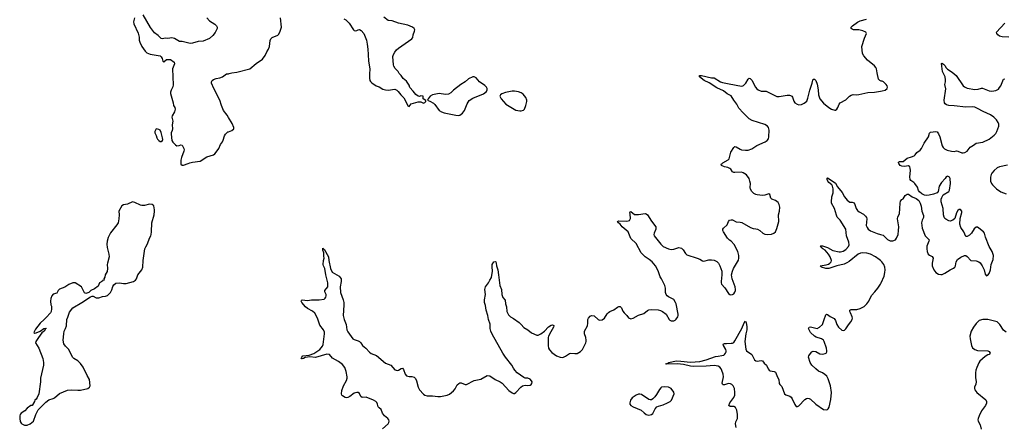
# Model space of a CAD drawing. Header units: inches. Extents: x 1174277 to 1307032, y 522670 to 678486.
# Tile 38 of 121: x 1246797 to 1261901, y 545971 to 552203. Entities that reach past the tile are written whole.
import ezdxf

# ---------------------------------------------------------------- set-up
doc = ezdxf.new("R2010")
doc.units = ezdxf.units.IN
doc.header["$MEASUREMENT"] = 0
for name, color, linetype in [('B2544', 7, 'Continuous'), ('B2545', 7, 'Continuous'), ('B2554', 7, 'Continuous'), ('B2555', 7, 'Continuous'), ('B2564', 7, 'Continuous'), ('B2565', 7, 'Continuous')]:
    doc.layers.add(name, color=color, linetype=linetype)

msp = doc.modelspace()

# ---------------------------------------------------------------- linework, layer by layer
at = {"layer": 'B2544', "color": 6, "elevation": 900}
msp.add_lwpolyline([(1249271, 550000), (1249271, 549990), (1249290, 549971), (1249310, 549971), (1249383, 550000)], dxfattribs=at)
msp.add_lwpolyline([(1248530, 549410), (1248450, 549377), (1248390, 549367), (1248362, 549350), (1248319, 549270), (1248322, 549210), (1248318, 549150), (1248308, 549090), (1248290, 549057), (1248190, 548937), (1248157, 548863), (1248140, 548810), (1248136, 548764), (1248137, 548710), (1248167, 548610), (1248172, 548570), (1248143, 548470), (1248140, 548450), (1248145, 548390), (1248137, 548343), (1248111, 548290), (1248103, 548257), (1248087, 548230), (1248092, 548210), (1248070, 548206), (1248066, 548194), (1248050, 548192), (1248042, 548178), (1248023, 548170), (1248000, 548120), (1247944, 548076), (1247891, 548050), (1247859, 548021), (1247810, 548004), (1247790, 548018), (1247758, 548090), (1247743, 548110), (1247650, 548172), (1247612, 548170), (1247550, 548142), (1247490, 548103), (1247410, 548073), (1247390, 548053), (1247368, 548012), (1247310, 547995), (1247291, 547970), (1247275, 547930), (1247268, 547888), (1247273, 547833), (1247283, 547810), (1247285, 547770), (1247279, 547730), (1247271, 547710), (1247204, 547636), (1247171, 547610), (1247111, 547550), (1247041, 547459), (1247012, 547410), (1247030, 547398), (1247050, 547401), (1247112, 547428), (1247170, 547470), (1247197, 547477), (1247201, 547470), (1247193, 547467), (1247171, 547430), (1247138, 547402), (1247086, 547334), (1247043, 547270), (1247038, 547250), (1247090, 547170), (1247150, 547010), (1247164, 546950), (1247160, 546910), (1247119, 546710), (1247116, 546650), (1247090, 546470), (1247066, 546414), (1247051, 546389), (1247031, 546370), (1247027, 546353), (1246990, 546288), (1246970, 546288), (1246910, 546249), (1246874, 546206), (1246821, 546170), (1246805, 546150), (1246799, 546130), (1246797, 546090), (1246805, 546045), (1246818, 546018), (1246830, 546006), (1246870, 545990), (1246910, 545987), (1246959, 546010), (1247007, 546050), (1247044, 546150), (1247079, 546221), (1247197, 546343), (1247242, 546378), (1247310, 546397), (1247330, 546407), (1247410, 546472), (1247533, 546527), (1247590, 546529), (1247690, 546523), (1247730, 546527), (1247842, 546550), (1247870, 546570), (1247878, 546590), (1247868, 546690), (1247830, 546750), (1247770, 546879), (1247731, 546931), (1247690, 546973), (1247629, 547010), (1247608, 547028), (1247550, 547149), (1247498, 547198), (1247475, 547235), (1247465, 547290), (1247474, 547390), (1247482, 547430), (1247501, 547470), (1247513, 547510), (1247523, 547610), (1247534, 547646), (1247561, 547719), (1247614, 547786), (1247750, 547866), (1247884, 547956), (1247910, 547966), (1247925, 547965), (1247970, 547939), (1248010, 547939), (1248070, 547958), (1248115, 547965), (1248143, 547977), (1248190, 548022), (1248210, 548062), (1248224, 548116), (1248240, 548140), (1248270, 548164), (1248328, 548168), (1248390, 548159), (1248430, 548158), (1248545, 548190), (1248575, 548210), (1248587, 548230), (1248612, 548290), (1248671, 548369), (1248686, 548410), (1248691, 548510), (1248717, 548690), (1248730, 548722), (1248759, 548770), (1248787, 548853), (1248807, 548890), (1248813, 548910), (1248819, 548950), (1248825, 549090), (1248860, 549210), (1248867, 549267), (1248867, 549290), (1248853, 549350), (1248830, 549369), (1248790, 549376), (1248710, 549355), (1248670, 549354), (1248650, 549358), (1248563, 549403)], close=True, dxfattribs=at)
at = {"layer": 'B2545', "color": 6, "elevation": 900}
for points in [[(1248561, 552230), (1248547, 552190), (1248544, 552170), (1248550, 552142), (1248616, 551996), (1248630, 551934), (1248632, 551890), (1248640, 551860), (1248672, 551792), (1248722, 551722), (1248750, 551697), (1248797, 551677), (1248950, 551650), (1248970, 551635), (1248985, 551610), (1248992, 551570), (1249010, 551558), (1249050, 551591), (1249070, 551595), (1249110, 551591), (1249165, 551550), (1249171, 551529), (1249139, 551450), (1249153, 551207), (1249146, 551174), (1249119, 551121), (1249111, 551090), (1249110, 551070), (1249151, 550930), (1249155, 550890), (1249177, 550857), (1249183, 550830), (1249170, 550790), (1249135, 550730), (1249133, 550710), (1249145, 550650), (1249134, 550590), (1249139, 550530), (1249135, 550505), (1249121, 550470), (1249119, 550450), (1249130, 550354), (1249147, 550327), (1249185, 550285), (1249210, 550271), (1249246, 550274), (1249270, 550285), (1249290, 550282), (1249315, 550230), (1249319, 550210), (1249315, 550190), (1249277, 550090), (1249271, 550050), (1249271, 550000)], [(1249670, 552230), (1249708, 552188), (1249790, 552135), (1249816, 552110), (1249827, 552090), (1249826, 552070), (1249795, 552005), (1249760, 551960), (1249710, 551917), (1249610, 551875), (1249533, 551867), (1249450, 551842), (1249410, 551838), (1249290, 551868), (1249250, 551869), (1249173, 551913), (1249130, 551927), (1249070, 551917), (1249030, 551921), (1248990, 551909), (1248970, 551914), (1248923, 551963), (1248864, 552004), (1248806, 552086), (1248690, 552277)], [(1250000, 550705), (1249979, 550739), (1249923, 550810), (1249891, 550890), (1249869, 550970), (1249775, 551150), (1249740, 551230), (1249739, 551250), (1249750, 551270), (1249772, 551288), (1249810, 551300), (1249870, 551310), (1249908, 551330), (1249970, 551375), (1250000, 551376)], [(1249383, 550000), (1249409, 550010), (1249450, 550020), (1249565, 550035), (1249670, 550099), (1249770, 550131), (1249790, 550146), (1249810, 550171), (1249850, 550231), (1249878, 550290), (1249908, 550330), (1249921, 550359), (1249938, 550422), (1249952, 550450), (1249990, 550482), (1250000, 550486)]]:
    msp.add_lwpolyline(points, dxfattribs=at)
msp.add_lwpolyline([(1248890, 550528), (1248871, 550490), (1248871, 550470), (1248891, 550430), (1248901, 550390), (1248911, 550370), (1248930, 550351), (1248950, 550338), (1248970, 550336), (1248989, 550350), (1248991, 550369), (1248990, 550395), (1248970, 550474), (1248950, 550509), (1248930, 550522)], close=True, dxfattribs=at)
at = {"layer": 'B2554', "color": 6}
for points, elevation in [([(1252361, 545930), (1252448, 546010), (1252462, 546030), (1252467, 546050), (1252462, 546070), (1252447, 546090), (1252396, 546130), (1252378, 546150), (1252365, 546170), (1252342, 546230), (1252310, 546253), (1252297, 546270), (1252288, 546310), (1252276, 546336), (1252261, 546350), (1252225, 546370), (1252110, 546418), (1252050, 546414), (1252030, 546430), (1252010, 546474), (1251990, 546490), (1251970, 546490), (1251930, 546476), (1251860, 546430), (1251830, 546413), (1251812, 546408), (1251790, 546412), (1251750, 546436), (1251739, 546450), (1251733, 546470), (1251740, 546520), (1251765, 546590), (1251809, 546671), (1251822, 546710), (1251822, 546730), (1251808, 546810), (1251785, 546870), (1251750, 546917), (1251690, 546962), (1251596, 547016), (1251549, 547069), (1251510, 547075), (1251335, 547025), (1251247, 547033), (1251176, 547024), (1251150, 547008), (1251130, 547003), (1251123, 547003), (1251117, 547010), (1251123, 547030), (1251140, 547050), (1251238, 547062), (1251311, 547089), (1251403, 547150), (1251441, 547199), (1251454, 547226), (1251474, 547390), (1251472, 547412), (1251456, 547450), (1251399, 547519), (1251364, 547630), (1251323, 547703), (1251290, 547735), (1251214, 547774), (1251181, 547801), (1251126, 547870), (1251115, 547890), (1251119, 547901), (1251132, 547908), (1251210, 547897), (1251273, 547907), (1251392, 547908), (1251470, 547922), (1251485, 547935), (1251494, 547950), (1251500, 547970), (1251499, 547990), (1251491, 548010), (1251477, 548030), (1251479, 548050), (1251522, 548110), (1251526, 548170), (1251496, 548290), (1251480, 548390), (1251460, 548430), (1251455, 548450), (1251460, 548510), (1251468, 548550), (1251461, 548581), (1251462, 548630), (1251450, 548670), (1251450, 548702), (1251465, 548685), (1251470, 548686), (1251534, 548570), (1251538, 548510), (1251563, 548390), (1251590, 548335), (1251697, 548270), (1251714, 548254), (1251727, 548230), (1251727, 548190), (1251712, 548108), (1251721, 548021), (1251760, 547910), (1251769, 547870), (1251771, 547830), (1251761, 547670), (1251774, 547610), (1251805, 547530), (1251815, 547450), (1251830, 547419), (1251910, 547310), (1251930, 547299), (1251990, 547283), (1252010, 547270), (1252030, 547250), (1252054, 547210), (1252106, 547166), (1252165, 547105), (1252190, 547089), (1252270, 547058), (1252410, 546939), (1252490, 546910), (1252550, 546838), (1252570, 546829), (1252590, 546827), (1252610, 546832), (1252650, 546859), (1252670, 546863), (1252683, 546843), (1252710, 546770), (1252730, 546744), (1252770, 546732), (1252814, 546734), (1252850, 546726), (1252870, 546704), (1252885, 546670), (1252911, 546570), (1252929, 546530), (1252990, 546463), (1253010, 546449), (1253050, 546438), (1253130, 546437), (1253210, 546428), (1253250, 546429), (1253353, 546450), (1253390, 546464), (1253450, 546513), (1253476, 546544), (1253510, 546604), (1253532, 546628), (1253550, 546636), (1253570, 546635), (1253630, 546612), (1253650, 546612), (1253770, 546674), (1253870, 546695), (1253970, 546747), (1254010, 546742), (1254090, 546687), (1254170, 546650), (1254196, 546630), (1254301, 546521), (1254350, 546484), (1254370, 546475), (1254390, 546475), (1254410, 546488), (1254484, 546570), (1254510, 546590), (1254550, 546601), (1254590, 546597), (1254630, 546602), (1254644, 546610), (1254655, 546625), (1254657, 546650), (1254649, 546670), (1254630, 546692), (1254590, 546708), (1254550, 546710), (1254530, 546718), (1254431, 546791), (1254393, 546830), (1254370, 546863), (1254347, 546910), (1254250, 547030), (1254209, 547090), (1254043, 547383), (1254024, 547430), (1254015, 547470), (1254016, 547536), (1253989, 547609), (1253978, 547670), (1253951, 547750), (1253944, 547824), (1253928, 547870), (1253927, 547910), (1253945, 547990), (1253931, 548070), (1253945, 548110), (1253991, 548169), (1254009, 548211), (1254033, 548250), (1254051, 548349), (1254043, 548417), (1254045, 548450), (1254070, 548491), (1254090, 548499), (1254099, 548490), (1254109, 548469), (1254114, 548430), (1254134, 548370), (1254140, 548290), (1254163, 548130), (1254186, 548066), (1254192, 547990), (1254210, 547947), (1254244, 547904), (1254248, 547850), (1254263, 547803), (1254271, 547730), (1254297, 547677), (1254327, 547647), (1254370, 547624), (1254461, 547561), (1254492, 547532), (1254530, 547485), (1254590, 547450), (1254650, 547401), (1254728, 547368), (1254750, 547368), (1254790, 547387), (1254846, 547430), (1254910, 547496), (1254950, 547523), (1254970, 547527), (1254990, 547516), (1254993, 547510), (1254985, 547490), (1254943, 547417), (1254911, 547350), (1254906, 547330), (1254903, 547210), (1254909, 547170), (1254923, 547143), (1254961, 547101), (1255030, 547050), (1255090, 547028), (1255127, 547027), (1255170, 547045), (1255233, 547087), (1255250, 547091), (1255313, 547087), (1255351, 547089), (1255402, 547118), (1255433, 547147), (1255482, 547250), (1255487, 547270), (1255489, 547290), (1255482, 547330), (1255459, 547390), (1255464, 547430), (1255507, 547513), (1255512, 547550), (1255512, 547610), (1255522, 547630), (1255550, 547660), (1255570, 547669), (1255610, 547666), (1255670, 547608), (1255690, 547600), (1255730, 547604), (1255770, 547630), (1255807, 547693), (1255830, 547716), (1255850, 547729), (1255910, 547754), (1255970, 547799), (1255990, 547808), (1256009, 547809), (1256029, 547789), (1256050, 547738), (1256070, 547709), (1256111, 547670), (1256135, 547635), (1256170, 547620), (1256210, 547630), (1256290, 547674), (1256370, 547700), (1256430, 547746), (1256450, 547756), (1256490, 547762), (1256590, 547756), (1256626, 547746), (1256658, 547730), (1256714, 547690), (1256758, 547610), (1256770, 547596), (1256789, 547589), (1256830, 547588), (1256850, 547598), (1256870, 547614), (1256893, 547647), (1256900, 547670), (1256900, 547690), (1256868, 547850), (1256860, 547870), (1256830, 547912), (1256750, 547956), (1256730, 547970), (1256714, 547990), (1256704, 548024), (1256702, 548090), (1256692, 548130), (1256643, 548230), (1256621, 548261), (1256590, 548354), (1256550, 548430), (1256501, 548490), (1256451, 548530), (1256390, 548570), (1256331, 548630), (1256254, 548774), (1256170, 548850), (1256144, 548924), (1256130, 548950), (1256037, 549030), (1256010, 549070), (1255982, 549090), (1255970, 549110), (1255990, 549120), (1256110, 549116), (1256154, 549126), (1256166, 549154), (1256163, 549223), (1256158, 549250), (1256161, 549259), (1256170, 549262), (1256230, 549216), (1256290, 549217), (1256390, 549234), (1256410, 549229), (1256430, 549214), (1256490, 549113), (1256554, 549030), (1256558, 549010), (1256554, 548990), (1256528, 548930), (1256526, 548910), (1256531, 548890), (1256630, 548762), (1256670, 548726), (1256750, 548692), (1256790, 548682), (1256830, 548685), (1256892, 548708), (1256910, 548711), (1256930, 548708), (1256950, 548699), (1256975, 548675), (1257010, 548620), (1257030, 548601), (1257190, 548549), (1257231, 548531), (1257270, 548506), (1257290, 548502), (1257370, 548520), (1257410, 548523), (1257450, 548519), (1257490, 548498), (1257515, 548470), (1257539, 548430), (1257568, 548350), (1257570, 548290), (1257556, 548190), (1257557, 548170), (1257565, 548150), (1257613, 548093), (1257670, 548007), (1257690, 547990), (1257707, 547987), (1257730, 547991), (1257750, 548003), (1257770, 548027), (1257778, 548050), (1257779, 548070), (1257772, 548110), (1257725, 548230), (1257719, 548290), (1257731, 548349), (1257746, 548390), (1257823, 548517), (1257831, 548550), (1257829, 548590), (1257812, 548650), (1257756, 548756), (1257710, 548808), (1257685, 548825), (1257655, 548855), (1257594, 548950), (1257586, 548970), (1257586, 548990), (1257596, 549010), (1257650, 549059), (1257670, 549111), (1257684, 549130), (1257710, 549138), (1257730, 549134), (1257790, 549106), (1257850, 549102), (1257876, 549096), (1258010, 549016), (1258050, 549002), (1258090, 548999), (1258117, 548990), (1258150, 548970), (1258197, 548930), (1258230, 548917), (1258270, 548911), (1258330, 548916), (1258367, 548930), (1258390, 548953), (1258410, 549003), (1258442, 549110), (1258439, 549210), (1258451, 549270), (1258456, 549330), (1258450, 549370), (1258430, 549401), (1258392, 549432), (1258334, 549454), (1258322, 549470), (1258303, 549523), (1258290, 549535), (1258228, 549512), (1258192, 549508), (1258110, 549518), (1258090, 549523), (1258059, 549539), (1258026, 549570), (1258006, 549606), (1258002, 549630), (1258006, 549690), (1258000, 549730), (1257987, 549770), (1257945, 549825), (1257896, 549856), (1257870, 549865), (1257770, 549859), (1257750, 549861), (1257730, 549869), (1257704, 549910), (1257690, 549922), (1257658, 549938), (1257610, 549950), (1257564, 549970), (1257560, 549990), (1257572, 550000)], 800), ([(1260000, 548512), (1259981, 548530), (1259924, 548570), (1259850, 548607), (1259790, 548623), (1259730, 548631), (1259693, 548627), (1259660, 548610), (1259522, 548498), (1259486, 548474), (1259445, 548455), (1259332, 548430), (1259210, 548387), (1259163, 548390), (1259098, 548410), (1259076, 548430), (1259170, 548446), (1259203, 548457), (1259224, 548470), (1259243, 548490), (1259249, 548510), (1259228, 548570), (1259205, 548610), (1259152, 548672), (1259116, 548690), (1259090, 548710), (1259082, 548730), (1259085, 548735), (1259110, 548736), (1259190, 548712), (1259270, 548667), (1259370, 548645), (1259390, 548646), (1259430, 548657), (1259470, 548683), (1259510, 548725), (1259519, 548750), (1259515, 548795), (1259482, 548890), (1259470, 548990), (1259381, 549130), (1259338, 549178), (1259326, 549206), (1259297, 549310), (1259251, 549390), (1259249, 549410), (1259257, 549490), (1259277, 549550), (1259278, 549610), (1259268, 549650), (1259254, 549674), (1259209, 549710), (1259192, 549730), (1259184, 549756), (1259185, 549775), (1259190, 549778), (1259290, 549714), (1259310, 549696), (1259343, 549643), (1259413, 549553), (1259450, 549486), (1259490, 549438), (1259530, 549408), (1259570, 549406), (1259596, 549396), (1259610, 549372), (1259627, 549310), (1259650, 549280), (1259677, 549257), (1259741, 549221), (1259773, 549193), (1259787, 549170), (1259792, 549150), (1259783, 549050), (1259796, 549016), (1259813, 548993), (1259849, 548969), (1259950, 548925), (1260000, 548912)], 700), ([(1257787, 545950), (1257776, 546010), (1257783, 546037), (1257808, 546090), (1257810, 546150), (1257798, 546218), (1257778, 546258), (1257752, 546272), (1257695, 546275), (1257678, 546290), (1257689, 546330), (1257750, 546410), (1257767, 546447), (1257769, 546490), (1257761, 546550), (1257742, 546590), (1257723, 546610), (1257702, 546622), (1257670, 546625), (1257610, 546606), (1257588, 546608), (1257578, 546618), (1257573, 546630), (1257594, 546730), (1257589, 546770), (1257570, 546825), (1257556, 546850), (1257535, 546875), (1257510, 546890), (1257450, 546901), (1257330, 546892), (1257130, 546887), (1257090, 546892), (1256978, 546918), (1256890, 546930), (1256725, 546925), (1256707, 546930), (1256742, 546938), (1256756, 546950), (1256868, 546972), (1256939, 546970), (1257090, 546954), (1257230, 546962), (1257330, 546988), (1257470, 547039), (1257510, 547048), (1257570, 547054), (1257597, 547063), (1257610, 547071), (1257626, 547090), (1257633, 547110), (1257633, 547130), (1257628, 547150), (1257593, 547210), (1257590, 547230), (1257610, 547242), (1257639, 547239), (1257710, 547243), (1257730, 547246), (1257750, 547255), (1257770, 547279), (1257875, 547470), (1257910, 547559), (1257930, 547580), (1257942, 547562), (1257954, 547494), (1257951, 547450), (1257936, 547390), (1257922, 547270), (1257934, 547154), (1257945, 547130), (1258027, 547070), (1258070, 546991), (1258090, 546974), (1258111, 546971), (1258170, 546980), (1258190, 546973), (1258217, 546937), (1258254, 546910), (1258280, 546850), (1258292, 546832), (1258310, 546822), (1258372, 546812), (1258390, 546802), (1258398, 546790), (1258415, 546735), (1258442, 546690), (1258450, 546627), (1258459, 546610), (1258490, 546580), (1258530, 546466), (1258550, 546451), (1258610, 546432), (1258630, 546416), (1258649, 546390), (1258690, 546303), (1258710, 546276), (1258730, 546273), (1258750, 546282), (1258839, 546381), (1258865, 546395), (1258890, 546401), (1258910, 546399), (1258930, 546389), (1259011, 546310), (1259130, 546230), (1259170, 546222), (1259190, 546228), (1259201, 546239), (1259215, 546265), (1259238, 546382), (1259248, 546490), (1259235, 546590), (1259199, 546699), (1259178, 546738), (1259150, 546765), (1259111, 546790), (1259050, 546816), (1259009, 546849), (1258947, 546910), (1258921, 546950), (1258900, 547030), (1258902, 547050), (1258912, 547068), (1258950, 547113), (1258970, 547123), (1259010, 547115), (1259070, 547082), (1259110, 547077), (1259154, 547086), (1259167, 547093), (1259178, 547110), (1259181, 547130), (1259175, 547170), (1259138, 547270), (1259126, 547290), (1259099, 547310), (1259017, 547337), (1258992, 547352), (1258928, 547410), (1258899, 547470), (1258901, 547479), (1258906, 547490), (1258930, 547494), (1259030, 547471), (1259066, 547490), (1259110, 547532), (1259136, 547610), (1259163, 547677), (1259173, 547687), (1259190, 547685), (1259230, 547654), (1259290, 547624), (1259310, 547590), (1259332, 547530), (1259359, 547490), (1259410, 547446), (1259430, 547439), (1259450, 547445), (1259470, 547464), (1259512, 547528), (1259549, 547570), (1259569, 547610), (1259573, 547630), (1259569, 547650), (1259540, 547710), (1259533, 547730), (1259534, 547750), (1259550, 547762), (1259639, 547761), (1259690, 547774), (1259750, 547809), (1259792, 547848), (1259821, 547890), (1259863, 547977), (1259914, 548030), (1259963, 548090), (1260000, 548150)], 700)]:
    msp.add_lwpolyline(points, dxfattribs=dict(at, elevation=elevation))
at = {"layer": 'B2554', "color": 6, "elevation": 800}
msp.add_lwpolyline([(1256690, 546577), (1256645, 546570), (1256630, 546559), (1256610, 546534), (1256564, 546456), (1256538, 546422), (1256510, 546392), (1256490, 546378), (1256470, 546376), (1256450, 546380), (1256337, 546457), (1256310, 546465), (1256290, 546464), (1256252, 546448), (1256195, 546405), (1256165, 546370), (1256155, 546330), (1256159, 546310), (1256171, 546290), (1256206, 546270), (1256330, 546216), (1256375, 546175), (1256410, 546154), (1256450, 546142), (1256490, 546149), (1256510, 546168), (1256544, 546236), (1256573, 546267), (1256599, 546281), (1256670, 546302), (1256736, 546330), (1256775, 546350), (1256798, 546370), (1256837, 546470), (1256830, 546492), (1256790, 546552), (1256749, 546571)], close=True, dxfattribs=at)
at = {"layer": 'B2555', "color": 6}
for points, elevation in [([(1250000, 551376), (1250010, 551377), (1250050, 551390), (1250130, 551401), (1250330, 551452), (1250424, 551530), (1250523, 551597), (1250565, 551655), (1250590, 551710), (1250616, 551750), (1250628, 551790), (1250638, 551882), (1250649, 551911), (1250670, 551930), (1250755, 551965), (1250770, 551979), (1250790, 552011), (1250814, 552090), (1250796, 552230)], 900), ([(1251770, 552219), (1251802, 552202), (1251854, 552150), (1251917, 552050), (1251930, 552038), (1251950, 552035), (1251970, 552040), (1251990, 552050), (1252010, 552052), (1252037, 552037), (1252074, 551990), (1252116, 551890), (1252130, 551830), (1252140, 551750), (1252141, 551670), (1252150, 551570), (1252168, 551450), (1252163, 551370), (1252165, 551305), (1252171, 551271), (1252177, 551257), (1252198, 551238), (1252268, 551190), (1252310, 551173), (1252370, 551139), (1252410, 551128), (1252450, 551124), (1252550, 551136), (1252581, 551121), (1252602, 551102), (1252643, 551050), (1252688, 551008), (1252723, 550950), (1252750, 550882), (1252770, 550874), (1252805, 550915), (1252910, 550946), (1252950, 550945), (1252990, 550925), (1253010, 550932), (1253028, 550950), (1253027, 550967), (1252986, 550990), (1252986, 551030), (1252950, 551034), (1252930, 551028), (1252910, 551029), (1252876, 551056), (1252835, 551110), (1252784, 551164), (1252770, 551199), (1252730, 551261), (1252681, 551301), (1252650, 551349), (1252617, 551377), (1252601, 551410), (1252556, 551456), (1252536, 551490), (1252531, 551511), (1252522, 551638), (1252531, 551669), (1252552, 551708), (1252578, 551742), (1252610, 551768), (1252814, 551910), (1252827, 551930), (1252834, 551970), (1252855, 552030), (1252857, 552050), (1252849, 552069), (1252822, 552090), (1252750, 552119), (1252609, 552149), (1252510, 552185), (1252450, 552193), (1252381, 552241)], 900), ([(1260000, 551268), (1259992, 551272), (1259974, 551294), (1259949, 551390), (1259940, 551450), (1259931, 551471), (1259910, 551496), (1259804, 551584), (1259748, 551650), (1259727, 551687), (1259716, 551790), (1259758, 551922), (1259785, 551990), (1259777, 552010), (1259730, 552034), (1259670, 552046), (1259590, 552050), (1259570, 552056), (1259552, 552070), (1259554, 552090), (1259573, 552110), (1259650, 552167), (1259690, 552185), (1259789, 552211)], 800), ([(1257572, 550000), (1257584, 550010), (1257667, 550053), (1257682, 550070), (1257708, 550172), (1257750, 550245), (1257770, 550260), (1257790, 550256), (1257850, 550217), (1257870, 550209), (1257930, 550202), (1257970, 550204), (1258030, 550225), (1258106, 550274), (1258231, 550329), (1258264, 550350), (1258282, 550378), (1258291, 550410), (1258292, 550508), (1258283, 550550), (1258269, 550570), (1258230, 550598), (1258036, 550656), (1257990, 550683), (1257894, 550774), (1257828, 550848), (1257796, 550910), (1257751, 550970), (1257710, 551036), (1257650, 551069), (1257592, 551112), (1257490, 551158), (1257375, 551235), (1257296, 551270), (1257224, 551330), (1257227, 551350), (1257258, 551350), (1257410, 551314), (1257450, 551310), (1257550, 551252), (1257581, 551241), (1257679, 551219), (1257870, 551186), (1257890, 551189), (1257903, 551197), (1257937, 551230), (1257970, 551294), (1257990, 551307), (1258003, 551303), (1258030, 551276), (1258083, 551170), (1258104, 551144), (1258124, 551130), (1258171, 551110), (1258250, 551107), (1258410, 551027), (1258446, 551026), (1258570, 551049), (1258608, 551048), (1258623, 551043), (1258642, 551030), (1258654, 551014), (1258673, 550953), (1258688, 550930), (1258726, 550906), (1258750, 550896), (1258790, 550903), (1258830, 550922), (1258870, 550953), (1258890, 551002), (1258917, 551123), (1258954, 551230), (1258963, 551277), (1258970, 551292), (1258990, 551293), (1259010, 551270), (1259030, 551217), (1259046, 551130), (1259049, 551050), (1259072, 550992), (1259130, 550922), (1259210, 550856), (1259250, 550834), (1259301, 550819), (1259310, 550818), (1259332, 550830), (1259350, 550859), (1259369, 550911), (1259385, 550930), (1259470, 550975), (1259528, 551032), (1259553, 551047), (1259585, 551055), (1259632, 551052), (1259670, 551055), (1259810, 551087), (1259910, 551093), (1260000, 551107)], 800), ([(1250000, 550486), (1250054, 550506), (1250081, 550530), (1250081, 550550), (1250057, 550610), (1250000, 550705)], 900)]:
    msp.add_lwpolyline(points, dxfattribs=dict(at, elevation=elevation))
at = {"layer": 'B2555', "color": 6, "elevation": 900}
for points in [[(1253750, 551327), (1253683, 551297), (1253630, 551250), (1253565, 551210), (1253450, 551122), (1253410, 551084), (1253377, 551063), (1253330, 551057), (1253230, 551070), (1253130, 551052), (1253096, 551030), (1253062, 550990), (1253052, 550970), (1253063, 550963), (1253090, 550956), (1253144, 550924), (1253164, 550904), (1253230, 550813), (1253270, 550790), (1253310, 550777), (1253490, 550738), (1253525, 550735), (1253550, 550740), (1253590, 550770), (1253620, 550810), (1253664, 550916), (1253694, 550966), (1253750, 551002), (1253910, 551065), (1253959, 551101), (1253969, 551130), (1253969, 551150), (1253959, 551170), (1253935, 551195), (1253851, 551251), (1253801, 551310), (1253770, 551326)], [(1254352, 551108), (1254252, 551088), (1254193, 551067), (1254171, 551050), (1254162, 551030), (1254181, 550990), (1254256, 550910), (1254410, 550818), (1254470, 550804), (1254490, 550805), (1254525, 550815), (1254539, 550830), (1254562, 550890), (1254576, 550950), (1254578, 550970), (1254562, 551010), (1254520, 551060), (1254490, 551081), (1254450, 551098), (1254390, 551108)]]:
    msp.add_lwpolyline(points, close=True, dxfattribs=at)
at = {"layer": 'B2564', "color": 6, "elevation": 700}
for points in [[(1260000, 548912), (1260041, 548901), (1260110, 548834), (1260150, 548815), (1260190, 548812), (1260230, 548827), (1260250, 548854), (1260271, 548910), (1260280, 548970), (1260281, 549030), (1260263, 549150), (1260270, 549180), (1260293, 549230), (1260304, 549390), (1260310, 549420), (1260330, 549445), (1260350, 549459), (1260383, 549510), (1260410, 549527), (1260430, 549527), (1260490, 549490), (1260550, 549465), (1260590, 549431), (1260612, 549392), (1260626, 549346), (1260637, 549270), (1260664, 549204), (1260663, 549170), (1260641, 549130), (1260631, 549090), (1260639, 549010), (1260687, 548890), (1260747, 548830), (1260743, 548810), (1260714, 548730), (1260711, 548691), (1260716, 548650), (1260734, 548610), (1260754, 548594), (1260794, 548574), (1260809, 548550), (1260794, 548470), (1260795, 548430), (1260819, 548370), (1260850, 548330), (1260890, 548304), (1260930, 548297), (1260950, 548300), (1260990, 548318), (1261070, 548368), (1261124, 548396), (1261142, 548410), (1261152, 548428), (1261161, 548490), (1261183, 548530), (1261235, 548565), (1261290, 548589), (1261310, 548587), (1261334, 548574), (1261390, 548514), (1261470, 548506), (1261510, 548490), (1261530, 548474), (1261563, 548430), (1261590, 548370), (1261610, 548302), (1261630, 548279), (1261650, 548285), (1261670, 548313), (1261690, 548370), (1261702, 548450), (1261730, 548530), (1261734, 548590), (1261714, 548650), (1261669, 548729), (1261614, 548870), (1261597, 548930), (1261581, 548950), (1261510, 549010), (1261490, 549021), (1261470, 549022), (1261441, 548999), (1261398, 548930), (1261370, 548901), (1261330, 548881), (1261310, 548882), (1261279, 548950), (1261237, 549017), (1261220, 549070), (1261222, 549158), (1261249, 549250), (1261249, 549270), (1261230, 549296), (1261210, 549294), (1261190, 549277), (1261170, 549241), (1261143, 549157), (1261111, 549129), (1261070, 549117), (1261050, 549119), (1261004, 549144), (1260990, 549158), (1260978, 549178), (1260970, 549210), (1260966, 549310), (1260935, 549410), (1260932, 549450), (1260941, 549479), (1260963, 549517), (1261048, 549570), (1261063, 549590), (1261074, 549690), (1261070, 549770), (1261059, 549790), (1261030, 549806), (1261019, 549801), (1261010, 549795), (1260996, 549770), (1260940, 549710), (1260900, 549650), (1260888, 549572), (1260869, 549551), (1260815, 549530), (1260750, 549513), (1260710, 549510), (1260676, 549516), (1260635, 549535), (1260603, 549563), (1260587, 549587), (1260570, 549637), (1260530, 549693), (1260513, 549710), (1260470, 549737), (1260456, 549756), (1260453, 549793), (1260462, 549890), (1260457, 549930), (1260450, 549950), (1260430, 549961), (1260370, 549951), (1260330, 549957), (1260306, 549970), (1260283, 550000)], [(1261952, 549972), (1261830, 549950), (1261790, 549932), (1261744, 549890), (1261711, 549850), (1261701, 549830), (1261691, 549790), (1261690, 549730), (1261703, 549690), (1261719, 549670), (1261784, 549610), (1261850, 549567), (1261932, 549532)], [(1260000, 548150), (1260011, 548169), (1260056, 548270), (1260071, 548329), (1260076, 548370), (1260071, 548410), (1260052, 548450), (1260023, 548490), (1260000, 548512)], [(1261930, 547412), (1261890, 547444), (1261831, 547531), (1261790, 547570), (1261650, 547608), (1261570, 547606), (1261516, 547590), (1261471, 547549), (1261428, 547490), (1261395, 547430), (1261373, 547350), (1261376, 547310), (1261398, 547210), (1261414, 547174), (1261447, 547147), (1261490, 547135), (1261650, 547130), (1261670, 547116), (1261685, 547090), (1261668, 547072), (1261650, 547066), (1261610, 547040), (1261527, 546970), (1261510, 546945), (1261478, 546870), (1261465, 546830), (1261457, 546790), (1261457, 546717), (1261469, 546650), (1261465, 546615), (1261445, 546570), (1261443, 546550), (1261448, 546530), (1261479, 546490), (1261617, 546377), (1261629, 546350), (1261627, 546327), (1261615, 546290), (1261553, 546210), (1261514, 546130), (1261500, 546090), (1261497, 546070), (1261501, 546050), (1261530, 545995), (1261548, 545928)]]:
    msp.add_lwpolyline(points, dxfattribs=at)
at = {"layer": 'B2565', "color": 6}
for points, elevation in [([(1261970, 551934), (1261870, 551942), (1261830, 551953), (1261802, 551970), (1261785, 551990), (1261781, 552010), (1261910, 552152)], 700), ([(1260283, 550000), (1260276, 550010), (1260280, 550020), (1260292, 550028), (1260350, 550032), (1260410, 550082), (1260479, 550101), (1260521, 550119), (1260535, 550130), (1260562, 550170), (1260610, 550201), (1260630, 550229), (1260671, 550309), (1260741, 550410), (1260754, 550466), (1260770, 550481), (1260850, 550492), (1260870, 550483), (1260890, 550454), (1260911, 550410), (1260946, 550270), (1260963, 550243), (1260984, 550224), (1261025, 550205), (1261090, 550188), (1261130, 550184), (1261170, 550191), (1261190, 550190), (1261250, 550165), (1261270, 550164), (1261295, 550170), (1261330, 550189), (1261379, 550250), (1261430, 550279), (1261470, 550309), (1261570, 550327), (1261670, 550372), (1261748, 550432), (1261770, 550457), (1261788, 550490), (1261816, 550570), (1261817, 550603), (1261809, 550630), (1261781, 550670), (1261742, 550710), (1261690, 550745), (1261576, 550796), (1261490, 550844), (1261450, 550862), (1261410, 550866), (1261310, 550862), (1261130, 550883), (1261048, 550888), (1261017, 550897), (1260994, 550914), (1260985, 550930), (1260979, 550970), (1261003, 551143), (1260987, 551210), (1260999, 551250), (1260999, 551281), (1260992, 551330), (1260951, 551410), (1260945, 551490), (1260936, 551530), (1260945, 551535), (1260970, 551522), (1260990, 551499), (1261008, 551468), (1261030, 551447), (1261100, 551400), (1261163, 551350), (1261270, 551192), (1261292, 551172), (1261330, 551153), (1261450, 551132), (1261501, 551139), (1261550, 551153), (1261568, 551152), (1261670, 551113), (1261710, 551110), (1261770, 551120), (1261810, 551141), (1261830, 551162), (1261850, 551192), (1261890, 551290), (1261910, 551297)], 700), ([(1260000, 551107), (1260030, 551112), (1260076, 551124), (1260107, 551150), (1260112, 551170), (1260105, 551190), (1260090, 551210), (1260050, 551252), (1260030, 551262), (1260010, 551262), (1260000, 551268)], 800)]:
    msp.add_lwpolyline(points, dxfattribs=dict(at, elevation=elevation))

doc.saveas('drawing.dxf')
